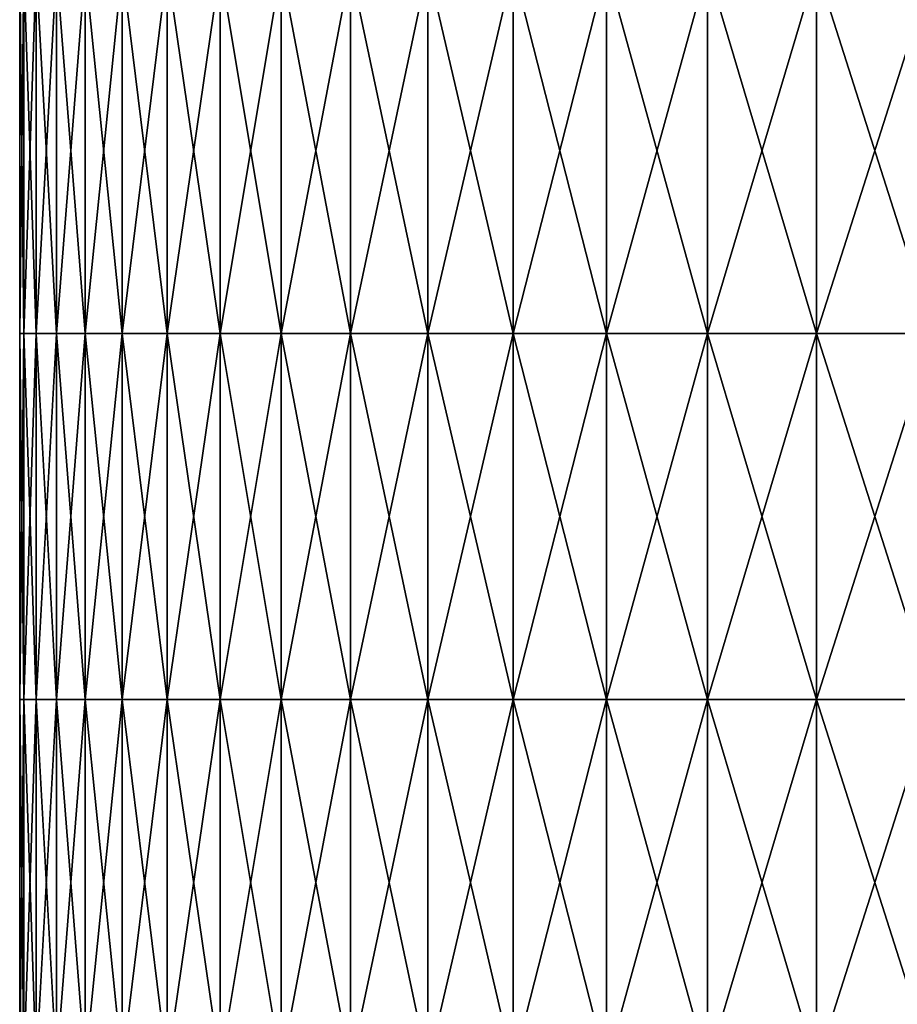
# Model space of a CAD drawing. Header units: inches. Extents: x -4.75 to 4.5, y 0 to 1.88.
# Tile 11 of 256: x -3.56 to -3.37, y 0.22 to 0.43. Entities that reach past the tile are written whole.
import ezdxf

# ---------------------------------------------------------------- set-up
doc = ezdxf.new("R2010")
doc.units = ezdxf.units.IN
doc.header["$LTSCALE"] = 101.851852
doc.header["$MEASUREMENT"] = 0
doc.layers.add('12', color=7, linetype='CONTINUOUS')

msp = doc.modelspace()

# ---------------------------------------------------------------- linework, layer by layer
at = {"layer": '12', "color": 13, "linetype": 'Continuous', "true_color": 0xd67263}
for points in [[(-3.5616, 0.4423, 0.07992), (-3.5625, 0.4423), (-3.5616, 0.36222, 0.07992), (-3.5616, 0.4423, 0.07992)], [(-3.5625, 0.4423), (-3.5616, 0.4423, -0.07992), (-3.5625, 0.36222), (-3.5625, 0.4423)], [(-3.5616, 0.36222, 0.07992), (-3.5625, 0.4423), (-3.5625, 0.36222), (-3.5616, 0.36222, 0.07992)], [(-3.5625, 0.36222), (-3.5616, 0.4423, -0.07992), (-3.5616, 0.36222, -0.07992), (-3.5625, 0.36222)], [(-3.55891, 0.4423, 0.1598), (-3.5616, 0.4423, 0.07992), (-3.55891, 0.36222, 0.1598), (-3.55891, 0.4423, 0.1598)], [(-3.55891, 0.36222, 0.1598), (-3.5616, 0.4423, 0.07992), (-3.5616, 0.36222, 0.07992), (-3.55891, 0.36222, 0.1598)], [(-3.5616, 0.4423, -0.07992), (-3.55891, 0.4423, -0.1598), (-3.5616, 0.36222, -0.07992), (-3.5616, 0.4423, -0.07992)], [(-3.5616, 0.36222, -0.07992), (-3.55891, 0.4423, -0.1598), (-3.55891, 0.36222, -0.1598), (-3.5616, 0.36222, -0.07992)], [(-3.55443, 0.4423, 0.23961), (-3.55891, 0.4423, 0.1598), (-3.55443, 0.36222, 0.23961), (-3.55443, 0.4423, 0.23961)], [(-3.55443, 0.36222, 0.23961), (-3.55891, 0.4423, 0.1598), (-3.55891, 0.36222, 0.1598), (-3.55443, 0.36222, 0.23961)], [(-3.55891, 0.4423, -0.1598), (-3.55443, 0.4423, -0.23961), (-3.55891, 0.36222, -0.1598), (-3.55891, 0.4423, -0.1598)], [(-3.55891, 0.36222, -0.1598), (-3.55443, 0.4423, -0.23961), (-3.55443, 0.36222, -0.23961), (-3.55891, 0.36222, -0.1598)], [(-3.54816, 0.4423, 0.31929), (-3.55443, 0.4423, 0.23961), (-3.54816, 0.36222, 0.31929), (-3.54816, 0.4423, 0.31929)], [(-3.54816, 0.36222, 0.31929), (-3.55443, 0.4423, 0.23961), (-3.55443, 0.36222, 0.23961), (-3.54816, 0.36222, 0.31929)], [(-3.55443, 0.4423, -0.23961), (-3.54816, 0.4423, -0.31929), (-3.55443, 0.36222, -0.23961), (-3.55443, 0.4423, -0.23961)], [(-3.55443, 0.36222, -0.23961), (-3.54816, 0.4423, -0.31929), (-3.54816, 0.36222, -0.31929), (-3.55443, 0.36222, -0.23961)], [(-3.54011, 0.4423, 0.39881), (-3.54816, 0.4423, 0.31929), (-3.54011, 0.36222, 0.39881), (-3.54011, 0.4423, 0.39881)], [(-3.54011, 0.36222, 0.39881), (-3.54816, 0.4423, 0.31929), (-3.54816, 0.36222, 0.31929), (-3.54011, 0.36222, 0.39881)], [(-3.54816, 0.4423, -0.31929), (-3.54011, 0.4423, -0.39881), (-3.54816, 0.36222, -0.31929), (-3.54816, 0.4423, -0.31929)], [(-3.54816, 0.36222, -0.31929), (-3.54011, 0.4423, -0.39881), (-3.54011, 0.36222, -0.39881), (-3.54816, 0.36222, -0.31929)], [(-3.53027, 0.4423, 0.47813), (-3.54011, 0.4423, 0.39881), (-3.53027, 0.36222, 0.47813), (-3.53027, 0.4423, 0.47813)], [(-3.53027, 0.36222, 0.47813), (-3.54011, 0.4423, 0.39881), (-3.54011, 0.36222, 0.39881), (-3.53027, 0.36222, 0.47813)], [(-3.54011, 0.4423, -0.39881), (-3.53027, 0.4423, -0.47813), (-3.54011, 0.36222, -0.39881), (-3.54011, 0.4423, -0.39881)], [(-3.54011, 0.36222, -0.39881), (-3.53027, 0.4423, -0.47813), (-3.53027, 0.36222, -0.47813), (-3.54011, 0.36222, -0.39881)], [(-3.51865, 0.4423, 0.55721), (-3.53027, 0.4423, 0.47813), (-3.51865, 0.36222, 0.55721), (-3.51865, 0.4423, 0.55721)], [(-3.51865, 0.36222, 0.55721), (-3.53027, 0.4423, 0.47813), (-3.53027, 0.36222, 0.47813), (-3.51865, 0.36222, 0.55721)], [(-3.53027, 0.4423, -0.47813), (-3.51865, 0.4423, -0.55721), (-3.53027, 0.36222, -0.47813), (-3.53027, 0.4423, -0.47813)], [(-3.53027, 0.36222, -0.47813), (-3.51865, 0.4423, -0.55721), (-3.51865, 0.36222, -0.55721), (-3.53027, 0.36222, -0.47813)], [(-3.50527, 0.4423, 0.636), (-3.51865, 0.4423, 0.55721), (-3.50527, 0.36222, 0.636), (-3.50527, 0.4423, 0.636)], [(-3.50527, 0.36222, 0.636), (-3.51865, 0.4423, 0.55721), (-3.51865, 0.36222, 0.55721), (-3.50527, 0.36222, 0.636)], [(-3.51865, 0.4423, -0.55721), (-3.50527, 0.4423, -0.636), (-3.51865, 0.36222, -0.55721), (-3.51865, 0.4423, -0.55721)], [(-3.51865, 0.36222, -0.55721), (-3.50527, 0.4423, -0.636), (-3.50527, 0.36222, -0.636), (-3.51865, 0.36222, -0.55721)], [(-3.49012, 0.4423, 0.71448), (-3.50527, 0.4423, 0.636), (-3.49012, 0.36222, 0.71448), (-3.49012, 0.4423, 0.71448)], [(-3.49012, 0.36222, 0.71448), (-3.50527, 0.4423, 0.636), (-3.50527, 0.36222, 0.636), (-3.49012, 0.36222, 0.71448)], [(-3.50527, 0.4423, -0.636), (-3.49012, 0.4423, -0.71448), (-3.50527, 0.36222, -0.636), (-3.50527, 0.4423, -0.636)], [(-3.50527, 0.36222, -0.636), (-3.49012, 0.4423, -0.71448), (-3.49012, 0.36222, -0.71448), (-3.50527, 0.36222, -0.636)], [(-3.47321, 0.4423, 0.7926), (-3.49012, 0.4423, 0.71448), (-3.47321, 0.36222, 0.7926), (-3.47321, 0.4423, 0.7926)], [(-3.47321, 0.36222, 0.7926), (-3.49012, 0.4423, 0.71448), (-3.49012, 0.36222, 0.71448), (-3.47321, 0.36222, 0.7926)], [(-3.49012, 0.4423, -0.71448), (-3.47321, 0.4423, -0.7926), (-3.49012, 0.36222, -0.71448), (-3.49012, 0.4423, -0.71448)], [(-3.49012, 0.36222, -0.71448), (-3.47321, 0.4423, -0.7926), (-3.47321, 0.36222, -0.7926), (-3.49012, 0.36222, -0.71448)], [(-3.45455, 0.4423, 0.87032), (-3.47321, 0.4423, 0.7926), (-3.45455, 0.36222, 0.87032), (-3.45455, 0.4423, 0.87032)], [(-3.45455, 0.36222, 0.87032), (-3.47321, 0.4423, 0.7926), (-3.47321, 0.36222, 0.7926), (-3.45455, 0.36222, 0.87032)], [(-3.47321, 0.4423, -0.7926), (-3.45455, 0.4423, -0.87032), (-3.47321, 0.36222, -0.7926), (-3.47321, 0.4423, -0.7926)], [(-3.47321, 0.36222, -0.7926), (-3.45455, 0.4423, -0.87032), (-3.45455, 0.36222, -0.87032), (-3.47321, 0.36222, -0.7926)], [(-3.43416, 0.4423, 0.9476), (-3.45455, 0.4423, 0.87032), (-3.43416, 0.36222, 0.9476), (-3.43416, 0.4423, 0.9476)], [(-3.43416, 0.36222, 0.9476), (-3.45455, 0.4423, 0.87032), (-3.45455, 0.36222, 0.87032), (-3.43416, 0.36222, 0.9476)], [(-3.45455, 0.4423, -0.87032), (-3.43416, 0.4423, -0.9476), (-3.45455, 0.36222, -0.87032), (-3.45455, 0.4423, -0.87032)], [(-3.45455, 0.36222, -0.87032), (-3.43416, 0.4423, -0.9476), (-3.43416, 0.36222, -0.9476), (-3.45455, 0.36222, -0.87032)], [(-3.41204, 0.4423, 1.02441), (-3.43416, 0.4423, 0.9476), (-3.41204, 0.36222, 1.02441), (-3.41204, 0.4423, 1.02441)], [(-3.41204, 0.36222, 1.02441), (-3.43416, 0.4423, 0.9476), (-3.43416, 0.36222, 0.9476), (-3.41204, 0.36222, 1.02441)], [(-3.43416, 0.4423, -0.9476), (-3.41204, 0.4423, -1.02441), (-3.43416, 0.36222, -0.9476), (-3.43416, 0.4423, -0.9476)], [(-3.43416, 0.36222, -0.9476), (-3.41204, 0.4423, -1.02441), (-3.41204, 0.36222, -1.02441), (-3.43416, 0.36222, -0.9476)], [(-3.3882, 0.4423, 1.1007), (-3.41204, 0.4423, 1.02441), (-3.3882, 0.36222, 1.1007), (-3.3882, 0.4423, 1.1007)], [(-3.3882, 0.36222, 1.1007), (-3.41204, 0.4423, 1.02441), (-3.41204, 0.36222, 1.02441), (-3.3882, 0.36222, 1.1007)], [(-3.41204, 0.4423, -1.02441), (-3.3882, 0.4423, -1.1007), (-3.41204, 0.36222, -1.02441), (-3.41204, 0.4423, -1.02441)], [(-3.41204, 0.36222, -1.02441), (-3.3882, 0.4423, -1.1007), (-3.3882, 0.36222, -1.1007), (-3.41204, 0.36222, -1.02441)], [(-3.36265, 0.4423, 1.17643), (-3.3882, 0.4423, 1.1007), (-3.36265, 0.36222, 1.17643), (-3.36265, 0.4423, 1.17643)], [(-3.36265, 0.36222, 1.17643), (-3.3882, 0.4423, 1.1007), (-3.3882, 0.36222, 1.1007), (-3.36265, 0.36222, 1.17643)], [(-3.3882, 0.4423, -1.1007), (-3.36265, 0.4423, -1.17643), (-3.3882, 0.36222, -1.1007), (-3.3882, 0.4423, -1.1007)], [(-3.3882, 0.36222, -1.1007), (-3.36265, 0.4423, -1.17643), (-3.36265, 0.36222, -1.17643), (-3.3882, 0.36222, -1.1007)], [(-3.5616, 0.36222, 0.07992), (-3.5625, 0.36222), (-3.5616, 0.28214, 0.07992), (-3.5616, 0.36222, 0.07992)], [(-3.5625, 0.36222), (-3.5616, 0.36222, -0.07992), (-3.5625, 0.28214), (-3.5625, 0.36222)], [(-3.5616, 0.28214, 0.07992), (-3.5625, 0.36222), (-3.5625, 0.28214), (-3.5616, 0.28214, 0.07992)], [(-3.5625, 0.28214), (-3.5616, 0.36222, -0.07992), (-3.5616, 0.28214, -0.07992), (-3.5625, 0.28214)], [(-3.55891, 0.36222, 0.1598), (-3.5616, 0.36222, 0.07992), (-3.55891, 0.28214, 0.1598), (-3.55891, 0.36222, 0.1598)], [(-3.55891, 0.28214, 0.1598), (-3.5616, 0.36222, 0.07992), (-3.5616, 0.28214, 0.07992), (-3.55891, 0.28214, 0.1598)], [(-3.5616, 0.36222, -0.07992), (-3.55891, 0.36222, -0.1598), (-3.5616, 0.28214, -0.07992), (-3.5616, 0.36222, -0.07992)], [(-3.5616, 0.28214, -0.07992), (-3.55891, 0.36222, -0.1598), (-3.55891, 0.28214, -0.1598), (-3.5616, 0.28214, -0.07992)], [(-3.55443, 0.36222, 0.23961), (-3.55891, 0.36222, 0.1598), (-3.55443, 0.28214, 0.23961), (-3.55443, 0.36222, 0.23961)], [(-3.55443, 0.28214, 0.23961), (-3.55891, 0.36222, 0.1598), (-3.55891, 0.28214, 0.1598), (-3.55443, 0.28214, 0.23961)], [(-3.55891, 0.36222, -0.1598), (-3.55443, 0.36222, -0.23961), (-3.55891, 0.28214, -0.1598), (-3.55891, 0.36222, -0.1598)], [(-3.55891, 0.28214, -0.1598), (-3.55443, 0.36222, -0.23961), (-3.55443, 0.28214, -0.23961), (-3.55891, 0.28214, -0.1598)], [(-3.54816, 0.36222, 0.31929), (-3.55443, 0.36222, 0.23961), (-3.54816, 0.28214, 0.31929), (-3.54816, 0.36222, 0.31929)], [(-3.54816, 0.28214, 0.31929), (-3.55443, 0.36222, 0.23961), (-3.55443, 0.28214, 0.23961), (-3.54816, 0.28214, 0.31929)], [(-3.55443, 0.36222, -0.23961), (-3.54816, 0.36222, -0.31929), (-3.55443, 0.28214, -0.23961), (-3.55443, 0.36222, -0.23961)], [(-3.55443, 0.28214, -0.23961), (-3.54816, 0.36222, -0.31929), (-3.54816, 0.28214, -0.31929), (-3.55443, 0.28214, -0.23961)], [(-3.54011, 0.36222, 0.39881), (-3.54816, 0.36222, 0.31929), (-3.54011, 0.28214, 0.39881), (-3.54011, 0.36222, 0.39881)], [(-3.54011, 0.28214, 0.39881), (-3.54816, 0.36222, 0.31929), (-3.54816, 0.28214, 0.31929), (-3.54011, 0.28214, 0.39881)], [(-3.54816, 0.36222, -0.31929), (-3.54011, 0.36222, -0.39881), (-3.54816, 0.28214, -0.31929), (-3.54816, 0.36222, -0.31929)], [(-3.54816, 0.28214, -0.31929), (-3.54011, 0.36222, -0.39881), (-3.54011, 0.28214, -0.39881), (-3.54816, 0.28214, -0.31929)], [(-3.53027, 0.36222, 0.47813), (-3.54011, 0.36222, 0.39881), (-3.53027, 0.28214, 0.47813), (-3.53027, 0.36222, 0.47813)], [(-3.53027, 0.28214, 0.47813), (-3.54011, 0.36222, 0.39881), (-3.54011, 0.28214, 0.39881), (-3.53027, 0.28214, 0.47813)], [(-3.54011, 0.36222, -0.39881), (-3.53027, 0.36222, -0.47813), (-3.54011, 0.28214, -0.39881), (-3.54011, 0.36222, -0.39881)], [(-3.54011, 0.28214, -0.39881), (-3.53027, 0.36222, -0.47813), (-3.53027, 0.28214, -0.47813), (-3.54011, 0.28214, -0.39881)], [(-3.51865, 0.36222, 0.55721), (-3.53027, 0.36222, 0.47813), (-3.51865, 0.28214, 0.55721), (-3.51865, 0.36222, 0.55721)], [(-3.51865, 0.28214, 0.55721), (-3.53027, 0.36222, 0.47813), (-3.53027, 0.28214, 0.47813), (-3.51865, 0.28214, 0.55721)], [(-3.53027, 0.36222, -0.47813), (-3.51865, 0.36222, -0.55721), (-3.53027, 0.28214, -0.47813), (-3.53027, 0.36222, -0.47813)], [(-3.53027, 0.28214, -0.47813), (-3.51865, 0.36222, -0.55721), (-3.51865, 0.28214, -0.55721), (-3.53027, 0.28214, -0.47813)], [(-3.50527, 0.36222, 0.636), (-3.51865, 0.36222, 0.55721), (-3.50527, 0.28214, 0.636), (-3.50527, 0.36222, 0.636)], [(-3.50527, 0.28214, 0.636), (-3.51865, 0.36222, 0.55721), (-3.51865, 0.28214, 0.55721), (-3.50527, 0.28214, 0.636)], [(-3.51865, 0.36222, -0.55721), (-3.50527, 0.36222, -0.636), (-3.51865, 0.28214, -0.55721), (-3.51865, 0.36222, -0.55721)], [(-3.51865, 0.28214, -0.55721), (-3.50527, 0.36222, -0.636), (-3.50527, 0.28214, -0.636), (-3.51865, 0.28214, -0.55721)], [(-3.49012, 0.36222, 0.71448), (-3.50527, 0.36222, 0.636), (-3.49012, 0.28214, 0.71448), (-3.49012, 0.36222, 0.71448)], [(-3.49012, 0.28214, 0.71448), (-3.50527, 0.36222, 0.636), (-3.50527, 0.28214, 0.636), (-3.49012, 0.28214, 0.71448)], [(-3.50527, 0.36222, -0.636), (-3.49012, 0.36222, -0.71448), (-3.50527, 0.28214, -0.636), (-3.50527, 0.36222, -0.636)], [(-3.50527, 0.28214, -0.636), (-3.49012, 0.36222, -0.71448), (-3.49012, 0.28214, -0.71448), (-3.50527, 0.28214, -0.636)], [(-3.47321, 0.36222, 0.7926), (-3.49012, 0.36222, 0.71448), (-3.47321, 0.28214, 0.7926), (-3.47321, 0.36222, 0.7926)], [(-3.47321, 0.28214, 0.7926), (-3.49012, 0.36222, 0.71448), (-3.49012, 0.28214, 0.71448), (-3.47321, 0.28214, 0.7926)], [(-3.49012, 0.36222, -0.71448), (-3.47321, 0.36222, -0.7926), (-3.49012, 0.28214, -0.71448), (-3.49012, 0.36222, -0.71448)], [(-3.49012, 0.28214, -0.71448), (-3.47321, 0.36222, -0.7926), (-3.47321, 0.28214, -0.7926), (-3.49012, 0.28214, -0.71448)], [(-3.45455, 0.36222, 0.87032), (-3.47321, 0.36222, 0.7926), (-3.45455, 0.28214, 0.87032), (-3.45455, 0.36222, 0.87032)], [(-3.45455, 0.28214, 0.87032), (-3.47321, 0.36222, 0.7926), (-3.47321, 0.28214, 0.7926), (-3.45455, 0.28214, 0.87032)], [(-3.47321, 0.36222, -0.7926), (-3.45455, 0.36222, -0.87032), (-3.47321, 0.28214, -0.7926), (-3.47321, 0.36222, -0.7926)], [(-3.47321, 0.28214, -0.7926), (-3.45455, 0.36222, -0.87032), (-3.45455, 0.28214, -0.87032), (-3.47321, 0.28214, -0.7926)], [(-3.43416, 0.36222, 0.9476), (-3.45455, 0.36222, 0.87032), (-3.43416, 0.28214, 0.9476), (-3.43416, 0.36222, 0.9476)], [(-3.43416, 0.28214, 0.9476), (-3.45455, 0.36222, 0.87032), (-3.45455, 0.28214, 0.87032), (-3.43416, 0.28214, 0.9476)], [(-3.45455, 0.36222, -0.87032), (-3.43416, 0.36222, -0.9476), (-3.45455, 0.28214, -0.87032), (-3.45455, 0.36222, -0.87032)], [(-3.45455, 0.28214, -0.87032), (-3.43416, 0.36222, -0.9476), (-3.43416, 0.28214, -0.9476), (-3.45455, 0.28214, -0.87032)], [(-3.41204, 0.36222, 1.02441), (-3.43416, 0.36222, 0.9476), (-3.41204, 0.28214, 1.02441), (-3.41204, 0.36222, 1.02441)], [(-3.41204, 0.28214, 1.02441), (-3.43416, 0.36222, 0.9476), (-3.43416, 0.28214, 0.9476), (-3.41204, 0.28214, 1.02441)], [(-3.43416, 0.36222, -0.9476), (-3.41204, 0.36222, -1.02441), (-3.43416, 0.28214, -0.9476), (-3.43416, 0.36222, -0.9476)], [(-3.43416, 0.28214, -0.9476), (-3.41204, 0.36222, -1.02441), (-3.41204, 0.28214, -1.02441), (-3.43416, 0.28214, -0.9476)], [(-3.3882, 0.36222, 1.1007), (-3.41204, 0.36222, 1.02441), (-3.3882, 0.28214, 1.1007), (-3.3882, 0.36222, 1.1007)], [(-3.3882, 0.28214, 1.1007), (-3.41204, 0.36222, 1.02441), (-3.41204, 0.28214, 1.02441), (-3.3882, 0.28214, 1.1007)], [(-3.41204, 0.36222, -1.02441), (-3.3882, 0.36222, -1.1007), (-3.41204, 0.28214, -1.02441), (-3.41204, 0.36222, -1.02441)], [(-3.41204, 0.28214, -1.02441), (-3.3882, 0.36222, -1.1007), (-3.3882, 0.28214, -1.1007), (-3.41204, 0.28214, -1.02441)], [(-3.36265, 0.36222, 1.17643), (-3.3882, 0.36222, 1.1007), (-3.36265, 0.28214, 1.17643), (-3.36265, 0.36222, 1.17643)], [(-3.36265, 0.28214, 1.17643), (-3.3882, 0.36222, 1.1007), (-3.3882, 0.28214, 1.1007), (-3.36265, 0.28214, 1.17643)], [(-3.3882, 0.36222, -1.1007), (-3.36265, 0.36222, -1.17643), (-3.3882, 0.28214, -1.1007), (-3.3882, 0.36222, -1.1007)], [(-3.3882, 0.28214, -1.1007), (-3.36265, 0.36222, -1.17643), (-3.36265, 0.28214, -1.17643), (-3.3882, 0.28214, -1.1007)], [(-3.5616, 0.28214, 0.07992), (-3.5625, 0.28214), (-3.5616, 0.20206, 0.07992), (-3.5616, 0.28214, 0.07992)], [(-3.5625, 0.28214), (-3.5616, 0.28214, -0.07992), (-3.5625, 0.20206), (-3.5625, 0.28214)], [(-3.5616, 0.20206, 0.07992), (-3.5625, 0.28214), (-3.5625, 0.20206), (-3.5616, 0.20206, 0.07992)], [(-3.5625, 0.20206), (-3.5616, 0.28214, -0.07992), (-3.5616, 0.20206, -0.07992), (-3.5625, 0.20206)], [(-3.55891, 0.28214, 0.1598), (-3.5616, 0.28214, 0.07992), (-3.55891, 0.20206, 0.1598), (-3.55891, 0.28214, 0.1598)], [(-3.55891, 0.20206, 0.1598), (-3.5616, 0.28214, 0.07992), (-3.5616, 0.20206, 0.07992), (-3.55891, 0.20206, 0.1598)], [(-3.5616, 0.28214, -0.07992), (-3.55891, 0.28214, -0.1598), (-3.5616, 0.20206, -0.07992), (-3.5616, 0.28214, -0.07992)], [(-3.5616, 0.20206, -0.07992), (-3.55891, 0.28214, -0.1598), (-3.55891, 0.20206, -0.1598), (-3.5616, 0.20206, -0.07992)], [(-3.55443, 0.28214, 0.23961), (-3.55891, 0.28214, 0.1598), (-3.55443, 0.20206, 0.23961), (-3.55443, 0.28214, 0.23961)], [(-3.55443, 0.20206, 0.23961), (-3.55891, 0.28214, 0.1598), (-3.55891, 0.20206, 0.1598), (-3.55443, 0.20206, 0.23961)], [(-3.55891, 0.28214, -0.1598), (-3.55443, 0.28214, -0.23961), (-3.55891, 0.20206, -0.1598), (-3.55891, 0.28214, -0.1598)], [(-3.55891, 0.20206, -0.1598), (-3.55443, 0.28214, -0.23961), (-3.55443, 0.20206, -0.23961), (-3.55891, 0.20206, -0.1598)], [(-3.54816, 0.28214, 0.31929), (-3.55443, 0.28214, 0.23961), (-3.54816, 0.20206, 0.31929), (-3.54816, 0.28214, 0.31929)], [(-3.54816, 0.20206, 0.31929), (-3.55443, 0.28214, 0.23961), (-3.55443, 0.20206, 0.23961), (-3.54816, 0.20206, 0.31929)], [(-3.55443, 0.28214, -0.23961), (-3.54816, 0.28214, -0.31929), (-3.55443, 0.20206, -0.23961), (-3.55443, 0.28214, -0.23961)], [(-3.55443, 0.20206, -0.23961), (-3.54816, 0.28214, -0.31929), (-3.54816, 0.20206, -0.31929), (-3.55443, 0.20206, -0.23961)], [(-3.54011, 0.28214, 0.39881), (-3.54816, 0.28214, 0.31929), (-3.54011, 0.20206, 0.39881), (-3.54011, 0.28214, 0.39881)], [(-3.54011, 0.20206, 0.39881), (-3.54816, 0.28214, 0.31929), (-3.54816, 0.20206, 0.31929), (-3.54011, 0.20206, 0.39881)], [(-3.54816, 0.28214, -0.31929), (-3.54011, 0.28214, -0.39881), (-3.54816, 0.20206, -0.31929), (-3.54816, 0.28214, -0.31929)], [(-3.54816, 0.20206, -0.31929), (-3.54011, 0.28214, -0.39881), (-3.54011, 0.20206, -0.39881), (-3.54816, 0.20206, -0.31929)], [(-3.53027, 0.28214, 0.47813), (-3.54011, 0.28214, 0.39881), (-3.53027, 0.20206, 0.47813), (-3.53027, 0.28214, 0.47813)], [(-3.53027, 0.20206, 0.47813), (-3.54011, 0.28214, 0.39881), (-3.54011, 0.20206, 0.39881), (-3.53027, 0.20206, 0.47813)], [(-3.54011, 0.28214, -0.39881), (-3.53027, 0.28214, -0.47813), (-3.54011, 0.20206, -0.39881), (-3.54011, 0.28214, -0.39881)], [(-3.54011, 0.20206, -0.39881), (-3.53027, 0.28214, -0.47813), (-3.53027, 0.20206, -0.47813), (-3.54011, 0.20206, -0.39881)], [(-3.51865, 0.28214, 0.55721), (-3.53027, 0.28214, 0.47813), (-3.51865, 0.20206, 0.55721), (-3.51865, 0.28214, 0.55721)], [(-3.51865, 0.20206, 0.55721), (-3.53027, 0.28214, 0.47813), (-3.53027, 0.20206, 0.47813), (-3.51865, 0.20206, 0.55721)], [(-3.53027, 0.28214, -0.47813), (-3.51865, 0.28214, -0.55721), (-3.53027, 0.20206, -0.47813), (-3.53027, 0.28214, -0.47813)], [(-3.53027, 0.20206, -0.47813), (-3.51865, 0.28214, -0.55721), (-3.51865, 0.20206, -0.55721), (-3.53027, 0.20206, -0.47813)], [(-3.50527, 0.28214, 0.636), (-3.51865, 0.28214, 0.55721), (-3.50527, 0.20206, 0.636), (-3.50527, 0.28214, 0.636)], [(-3.50527, 0.20206, 0.636), (-3.51865, 0.28214, 0.55721), (-3.51865, 0.20206, 0.55721), (-3.50527, 0.20206, 0.636)], [(-3.51865, 0.28214, -0.55721), (-3.50527, 0.28214, -0.636), (-3.51865, 0.20206, -0.55721), (-3.51865, 0.28214, -0.55721)], [(-3.51865, 0.20206, -0.55721), (-3.50527, 0.28214, -0.636), (-3.50527, 0.20206, -0.636), (-3.51865, 0.20206, -0.55721)], [(-3.49012, 0.28214, 0.71448), (-3.50527, 0.28214, 0.636), (-3.49012, 0.20206, 0.71448), (-3.49012, 0.28214, 0.71448)], [(-3.49012, 0.20206, 0.71448), (-3.50527, 0.28214, 0.636), (-3.50527, 0.20206, 0.636), (-3.49012, 0.20206, 0.71448)], [(-3.50527, 0.28214, -0.636), (-3.49012, 0.28214, -0.71448), (-3.50527, 0.20206, -0.636), (-3.50527, 0.28214, -0.636)], [(-3.50527, 0.20206, -0.636), (-3.49012, 0.28214, -0.71448), (-3.49012, 0.20206, -0.71448), (-3.50527, 0.20206, -0.636)], [(-3.47321, 0.28214, 0.7926), (-3.49012, 0.28214, 0.71448), (-3.47321, 0.20206, 0.7926), (-3.47321, 0.28214, 0.7926)], [(-3.47321, 0.20206, 0.7926), (-3.49012, 0.28214, 0.71448), (-3.49012, 0.20206, 0.71448), (-3.47321, 0.20206, 0.7926)], [(-3.49012, 0.28214, -0.71448), (-3.47321, 0.28214, -0.7926), (-3.49012, 0.20206, -0.71448), (-3.49012, 0.28214, -0.71448)], [(-3.49012, 0.20206, -0.71448), (-3.47321, 0.28214, -0.7926), (-3.47321, 0.20206, -0.7926), (-3.49012, 0.20206, -0.71448)], [(-3.45455, 0.28214, 0.87032), (-3.47321, 0.28214, 0.7926), (-3.45455, 0.20206, 0.87032), (-3.45455, 0.28214, 0.87032)], [(-3.45455, 0.20206, 0.87032), (-3.47321, 0.28214, 0.7926), (-3.47321, 0.20206, 0.7926), (-3.45455, 0.20206, 0.87032)], [(-3.47321, 0.28214, -0.7926), (-3.45455, 0.28214, -0.87032), (-3.47321, 0.20206, -0.7926), (-3.47321, 0.28214, -0.7926)], [(-3.47321, 0.20206, -0.7926), (-3.45455, 0.28214, -0.87032), (-3.45455, 0.20206, -0.87032), (-3.47321, 0.20206, -0.7926)], [(-3.43416, 0.28214, 0.9476), (-3.45455, 0.28214, 0.87032), (-3.43416, 0.20206, 0.9476), (-3.43416, 0.28214, 0.9476)], [(-3.43416, 0.20206, 0.9476), (-3.45455, 0.28214, 0.87032), (-3.45455, 0.20206, 0.87032), (-3.43416, 0.20206, 0.9476)], [(-3.45455, 0.28214, -0.87032), (-3.43416, 0.28214, -0.9476), (-3.45455, 0.20206, -0.87032), (-3.45455, 0.28214, -0.87032)], [(-3.45455, 0.20206, -0.87032), (-3.43416, 0.28214, -0.9476), (-3.43416, 0.20206, -0.9476), (-3.45455, 0.20206, -0.87032)], [(-3.41204, 0.28214, 1.02441), (-3.43416, 0.28214, 0.9476), (-3.41204, 0.20206, 1.02441), (-3.41204, 0.28214, 1.02441)], [(-3.41204, 0.20206, 1.02441), (-3.43416, 0.28214, 0.9476), (-3.43416, 0.20206, 0.9476), (-3.41204, 0.20206, 1.02441)], [(-3.43416, 0.28214, -0.9476), (-3.41204, 0.28214, -1.02441), (-3.43416, 0.20206, -0.9476), (-3.43416, 0.28214, -0.9476)], [(-3.43416, 0.20206, -0.9476), (-3.41204, 0.28214, -1.02441), (-3.41204, 0.20206, -1.02441), (-3.43416, 0.20206, -0.9476)], [(-3.3882, 0.28214, 1.1007), (-3.41204, 0.28214, 1.02441), (-3.3882, 0.20206, 1.1007), (-3.3882, 0.28214, 1.1007)], [(-3.3882, 0.20206, 1.1007), (-3.41204, 0.28214, 1.02441), (-3.41204, 0.20206, 1.02441), (-3.3882, 0.20206, 1.1007)], [(-3.41204, 0.28214, -1.02441), (-3.3882, 0.28214, -1.1007), (-3.41204, 0.20206, -1.02441), (-3.41204, 0.28214, -1.02441)], [(-3.41204, 0.20206, -1.02441), (-3.3882, 0.28214, -1.1007), (-3.3882, 0.20206, -1.1007), (-3.41204, 0.20206, -1.02441)], [(-3.36265, 0.28214, 1.17643), (-3.3882, 0.28214, 1.1007), (-3.36265, 0.20206, 1.17643), (-3.36265, 0.28214, 1.17643)], [(-3.36265, 0.20206, 1.17643), (-3.3882, 0.28214, 1.1007), (-3.3882, 0.20206, 1.1007), (-3.36265, 0.20206, 1.17643)], [(-3.3882, 0.28214, -1.1007), (-3.36265, 0.28214, -1.17643), (-3.3882, 0.20206, -1.1007), (-3.3882, 0.28214, -1.1007)], [(-3.3882, 0.20206, -1.1007), (-3.36265, 0.28214, -1.17643), (-3.36265, 0.20206, -1.17643), (-3.3882, 0.20206, -1.1007)]]:
    msp.add_3dface(points, dxfattribs=at)

doc.saveas('drawing.dxf')
